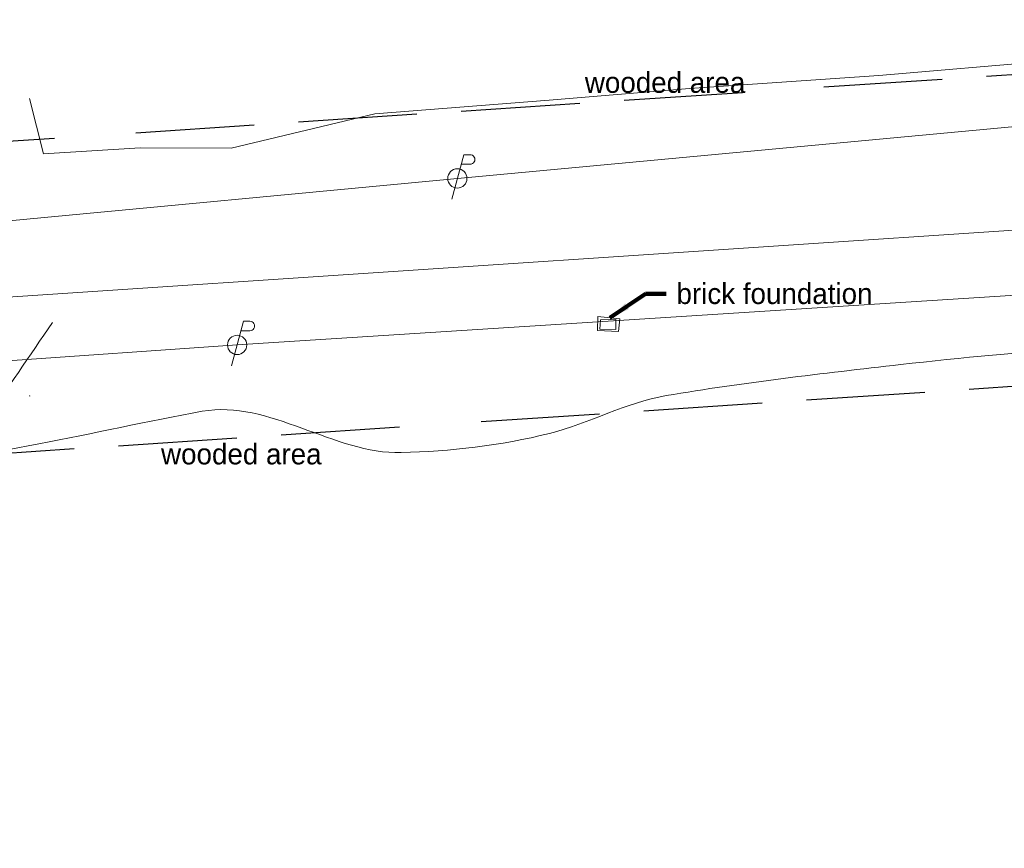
# Model space of a CAD drawing. Header units: feet. Extents: x 2433273 to 2447442, y 555003 to 575201.
# Tile 179 of 226: x 2435271 to 2435603, y 569422 to 569702. Entities that reach past the tile are written whole.
import ezdxf
from ezdxf.enums import TextEntityAlignment as Align

# ---------------------------------------------------------------- set-up
doc = ezdxf.new("R2010")
doc.units = ezdxf.units.FT
doc.header["$LTSCALE"] = 50
doc.header["$MEASUREMENT"] = 0
for name, pattern in [('DGN Style 1', [291.026069, 0.484236, -290.541832]), ('DGN Style 2', [484.236387, 290.541832, -193.694555]), ('DGN Style 5', [338.965471, 145.270916, -193.694555]), ('esmtuex', [4.65, 0.8, -0.275, -0.275, 0.8, -0.3, 0.8, -0.3, 0.8, -0.3]), ('treelt', [0.3, -0.15, -0.15])]:
    doc.linetypes.add(name, pattern=pattern)
doc.layers.add('GK_Visualization', color=30, linetype='Continuous', lineweight=13, plot=False)
for name, color, linetype, lineweight in [('PV_X_Driveway', 7, 'DGN Style 5', 0), ('RD_X_Wall', 120, 'DGN Style 1', 0), ('RW_X_Esmt_U', 6, 'esmtuex', 30), ('SV_X_Break_Lines', 4, 'DGN Style 2', 0), ('SV_X_Text', 7, 'Continuous', 0), ('UT_X_Electric_Cells', 1, 'Continuous', 0), ('UT_X_Overhead_Electric', 1, 'Continuous', 0), ('VG_X_Tree_Line_Lt', 3, 'treelt', 0)]:
    doc.layers.add(name, color=color, linetype=linetype, lineweight=lineweight)
doc.styles.add('Slanted-Normal LS 0.50', font='font31.shx', dxfattribs={"height": 0.14})
doc.styles.add('Slanted-Normal LS 0.50_0', font='font31.shx')
doc.styles.add('Style-font30', font='font30.shx')
doc.dimstyles.new('Dec-0  Slanted', dxfattribs={"dimscale": 50, "dimtxt": 0.14, "dimasz": 0.14, "dimexe": 0.07, "dimexo": 0.07, "dimgap": 0.07, "dimtad": 1, "dimdec": 0, "dimzin": 3, "dimdsep": 46, "dimtxsty": 'Slanted-Normal LS 0.50_0', "dimcen": 0.09, "dimclrd": 97, "dimclre": 97, "dimclrt": 7, "dimadec": 0, "dimazin": 3, "dimtfac": 1, "dimtdec": 0, "dimtofl": 0, "dimtmove": 1, "dimatfit": 1, "dimfxl": 1, "dimtzin": 3, "dimlwd": 0, "dimlwe": 0, "dimarcsym": 0})

# ---------------------------------------------------------------- blocks, each defined once
blk = doc.blocks.new('X_14')
at = {"layer": 'GK_Visualization', "color": 1, "linetype": 'Continuous', "lineweight": 0}
for p, q in [((-0.07, -0.07), (0.07, 0.07)), ((-0.07, 0.07), (0.07, -0.07))]:
    blk.add_line(p, q, dxfattribs=at)
blk = doc.blocks.new('PP_33')
at = {"layer": 'UT_X_Electric_Cells', "color": 1, "linetype": 'Continuous', "lineweight": 0}
for p, q in [((0.0428, 0.16), (-0.0375, -0.14)), ((0.0428, 0.16), (0.0853, 0.16)), ((0.0258, 0.0962), (0.0853, 0.0962))]:
    blk.add_line(p, q, dxfattribs=at)
blk.add_circle((0, 0), 0.065, dxfattribs=at)
at = {"layer": 'UT_X_Electric_Cells', "color": 1, "linetype": 'Continuous', "lineweight": 0, "extrusion": (0, 0, -1)}
blk.add_arc((-0.086, 0.1281), 0.0319, 88.8767, 271.1233, dxfattribs=at)
blk = doc.blocks.new('PP_44')
at = {"layer": 'UT_X_Electric_Cells', "color": 1, "linetype": 'Continuous', "lineweight": 0}
for p, q in [((0.0428, 0.16), (-0.0375, -0.14)), ((0.0428, 0.16), (0.0853, 0.16)), ((0.0258, 0.0963), (0.0853, 0.0963))]:
    blk.add_line(p, q, dxfattribs=at)
blk.add_circle((0, 0), 0.065, dxfattribs=at)
at = {"layer": 'UT_X_Electric_Cells', "color": 1, "linetype": 'Continuous', "lineweight": 0, "extrusion": (0, 0, -1)}
blk.add_arc((-0.086, 0.1281), 0.0319, 88.8767, 271.1233, dxfattribs=at)

msp = doc.modelspace()

# ---------------------------------------------------------------- linework, layer by layer
at = {"layer": 'GK_Visualization', "color": 1, "flags": 128}
msp.add_lwpolyline([(2434883.86, 569422.27), (2434880.15, 569524.2, -0.40544), (2434936.12, 569586.25), (2435739.51, 569639.72, 0.406061), (2435795.48, 569701.9)], format="xyb", dxfattribs=at)
at = {"layer": 'PV_X_Driveway'}
msp.add_open_spline([(2435282.04, 569599.67), (2435274.4, 569588.47), (2435266.76, 569577.26), (2435259.13, 569566.05), (2435248.34, 569563.78), (2435237.55, 569561.5), (2435226.76, 569559.23), (2435209.61, 569558.39), (2435192.46, 569557.56), (2435175.31, 569556.72), (2435164.66, 569555.95), (2435154, 569555.18), (2435143.35, 569554.4), (2435116.66, 569552.48), (2435089.97, 569550.56), (2435063.28, 569548.64), (2435054.29, 569548), (2435045.42, 569546.38), (2435036.52, 569544.87), (2435019.84, 569542.03), (2435002.69, 569539.37), (2434987.92, 569530.71), (2434962.87, 569516.03), (2434939.64, 569499.97), (2434916.09, 569483.72), (2434906.49, 569477.1), (2434896.89, 569470.47), (2434887.29, 569463.85)], degree=3, knots=[0, 0, 0, 0, 0.125, 0.125, 0.125, 0.25, 0.25, 0.25, 0.375, 0.375, 0.375, 0.5, 0.5, 0.5, 0.643989, 0.643989, 0.643989, 0.692463, 0.692463, 0.692463, 0.783258, 0.783258, 0.783258, 0.937225, 0.937225, 0.937225, 1, 1, 1, 1], dxfattribs=at)
at = {"layer": 'RD_X_Wall', "flags": 128}
msp.add_lwpolyline([(2435472.89, 569596.67), (2435473.4, 569600.91), (2435465.93, 569601.7), (2435465.82, 569597.02), (2435472.89, 569596.67)], dxfattribs=at)
at = {"layer": 'RW_X_Esmt_U'}
for p, q in [((2434778.85, 569628.4), (2435825.62, 569698.07)), ((2434895.26, 569530.91), (2435897.81, 569597.64))]:
    msp.add_line(p, q, dxfattribs=at)
at = {"layer": 'SV_X_Break_Lines', "flags": 128}
msp.add_lwpolyline([(2435466.65, 569597.46), (2435472.08, 569597.39), (2435472.08, 569600.7), (2435466.89, 569600.66), (2435466.65, 569597.46)], dxfattribs=at)
at = {"layer": 'UT_X_Overhead_Electric'}
for p, q in [((2435418.6, 569648.33), (2435627.83, 569667.85)), ((2435209.88, 569628.63), (2435418.6, 569648.33)), ((2435344.34, 569592.14), (2435864.34, 569625.48)), ((2434832.48, 569556.8), (2435344.34, 569592.14))]:
    msp.add_line(p, q, dxfattribs=at)
at = {"layer": 'VG_X_Tree_Line_Lt', "flags": 128}
msp.add_lwpolyline([(2435690.1, 569698.12), (2435618.64, 569688), (2435560.75, 569683.11), (2435496.83, 569678.69), (2435449.61, 569674.7), (2435390.82, 569670.17), (2435342.38, 569658.56), (2435311.63, 569658.7), (2435279.06, 569656.62), (2435274.35, 569675.33)], dxfattribs=at)
at = {"layer": 'VG_X_Tree_Line_Lt'}
msp.add_open_spline([(2434890.43, 569451.39), (2434891.39, 569453.47), (2434892.36, 569455.56), (2434893.32, 569457.65), (2434902.71, 569464.25), (2434912.09, 569470.85), (2434921.48, 569477.44), (2434934.18, 569486.38), (2434945.24, 569497.45), (2434958.21, 569506.12), (2434968.67, 569513.12), (2434982.92, 569511.84), (2434994.35, 569516.49), (2435006.93, 569521.6), (2435017.09, 569534.06), (2435030.76, 569536.15), (2435042.02, 569537.87), (2435053.33, 569538.8), (2435064.65, 569539.71), (2435087.95, 569541.57), (2435111.22, 569543.74), (2435134.55, 569545), (2435149.58, 569545.81), (2435164.68, 569545.1), (2435179.71, 569545.64), (2435193.19, 569546.12), (2435206.64, 569547.72), (2435220.11, 569548.37), (2435220.22, 569548.38), (2435220.32, 569548.35), (2435220.42, 569548.37), (2435239.62, 569551.25), (2435258.51, 569555.2), (2435277.47, 569558.77), (2435295.84, 569562.23), (2435314.21, 569566.43), (2435332.58, 569569.75), (2435354.97, 569573.79), (2435377.29, 569555.21), (2435399.66, 569555.8), (2435416.12, 569556.23), (2435433.15, 569558.16), (2435449.65, 569562.29), (2435463.19, 569565.68), (2435475.41, 569572.71), (2435489.02, 569575.02), (2435515.25, 569579.49), (2435541.62, 569582.49), (2435568.06, 569585.51), (2435588.71, 569587.88), (2435609.5, 569589.86), (2435630.1, 569590.8), (2435643.92, 569591.43), (2435657.3, 569582.89), (2435670.98, 569582.17), (2435685.76, 569581.4), (2435701.16, 569582.66), (2435715.93, 569586.21), (2435731.47, 569589.93), (2435744.91, 569598.98), (2435760.34, 569603.01), (2435773.65, 569606.48), (2435787.83, 569611.23), (2435801.01, 569607.68), (2435815.54, 569603.78), (2435830.06, 569599.87), (2435844.59, 569595.96)], degree=3, knots=[0, 0, 0, 0, 0.5, 0.5, 0.5, 0.517433, 0.517433, 0.517433, 0.541037, 0.541037, 0.541037, 0.560085, 0.560085, 0.560085, 0.581043, 0.581043, 0.581043, 0.598309, 0.598309, 0.598309, 0.633816, 0.633816, 0.633816, 0.656692, 0.656692, 0.656692, 0.677206, 0.677206, 0.677206, 0.67736, 0.67736, 0.67736, 0.706736, 0.706736, 0.706736, 0.7352, 0.7352, 0.7352, 0.769905, 0.769905, 0.769905, 0.795438, 0.795438, 0.795438, 0.816403, 0.816403, 0.816403, 0.856788, 0.856788, 0.856788, 0.88833, 0.88833, 0.88833, 0.909493, 0.909493, 0.909493, 0.932355, 0.932355, 0.932355, 0.956407, 0.956407, 0.956407, 0.977143, 0.977143, 0.977143, 1, 1, 1, 1], dxfattribs=at)

# ---------------------------------------------------------------- block references
at = {"layer": 'GK_Visualization', "color": 1, "linetype": 'Continuous', "lineweight": 0}
msp.add_blockref('X_14', (2435274.41, 569574.97), dxfattribs=at)
at = {"layer": 'UT_X_Electric_Cells', "color": 1, "linetype": 'Continuous', "lineweight": 0, "xscale": 50, "yscale": 50, "zscale": 50}
for name, p in [('PP_44', (2435418.6, 569648.33)), ('PP_33', (2435344.34, 569592.14))]:
    msp.add_blockref(name, p, dxfattribs=at)

# ---------------------------------------------------------------- texts
at = {"layer": 'GK_Visualization', "color": 1, "style": 'Style-font30'}
msp.add_text('TEMP79', height=0.14, dxfattribs=at).set_placement((2435274.41, 569574.97), align=Align.RIGHT)
at = {"layer": 'SV_X_Text', "style": 'Slanted-Normal LS 0.50'}
for p in [(2435461.59, 569684.21), (2435318.68, 569558.83)]:
    msp.add_text('wooded area', height=7, dxfattribs=at).set_placement(p, align=Align.TOP_LEFT)
at = {"layer": 'SV_X_Text', "insert": (2435492.5, 569609.4), "char_height": 7, "attachment_point": 4, "line_spacing_factor": 0.606, "style": 'Slanted-Normal LS 0.50'}
msp.add_mtext('brick foundation', dxfattribs=at)

# ---------------------------------------------------------------- leaders
at = {"layer": 'SV_X_Text', "color": 97, "linetype": 'Continuous', "lineweight": 0, "annotation_type": 0, "has_hookline": 1, "hookline_direction": 0, "text_width": 90.89}
msp.add_leader([(2435470.07, 569601.27), (2435482, 569609.4), (2435489, 569609.4)], dimstyle='Dec-0  Slanted', override={"dimtad": 0, "dimclrd": 0, "dimlwd": 65534}, dxfattribs=at)

doc.saveas('drawing.dxf')
